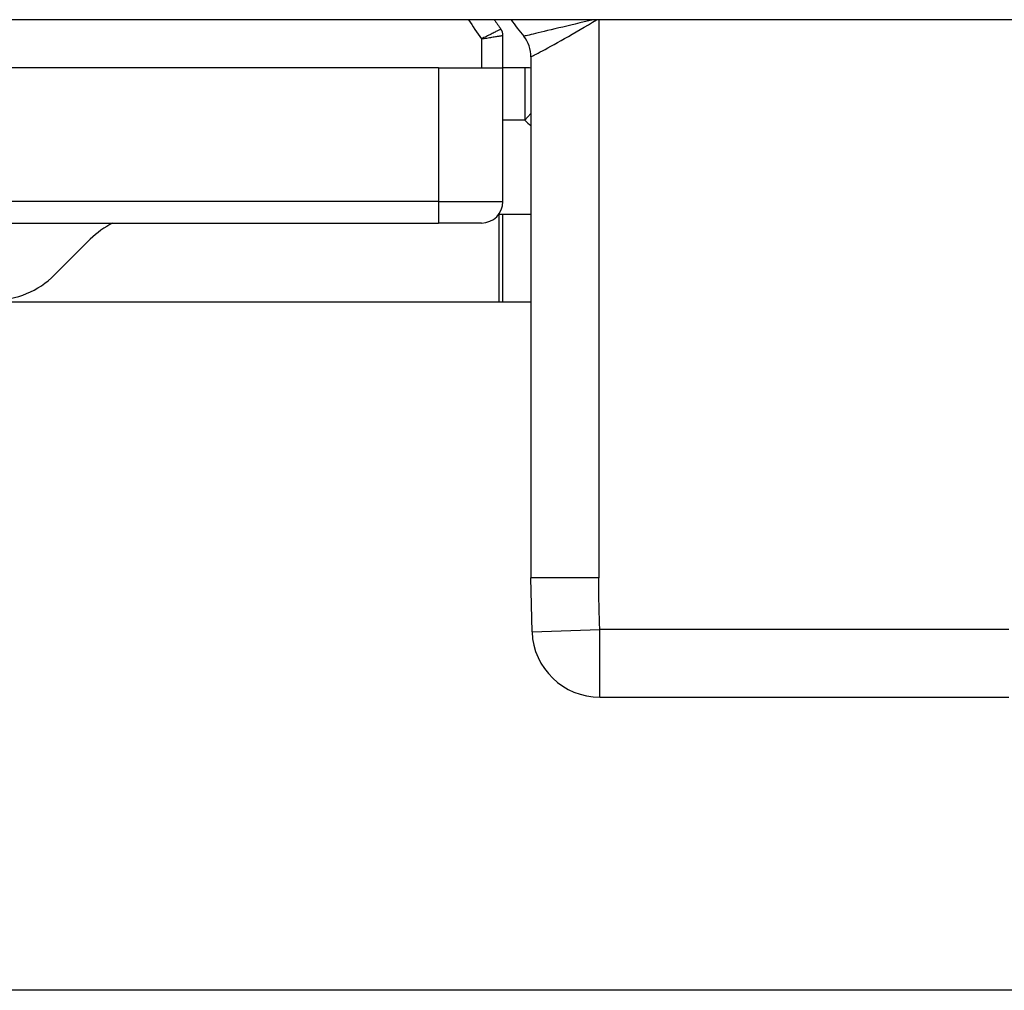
# Model space of a CAD drawing. Header units: inches. Extents: x 2.6 to 80.7, y 4.7 to 41.7.
# Tile 25 of 48: x 15.243 to 15.693, y 29.856 to 30.3. Entities that reach past the tile are written whole.
import ezdxf

# ---------------------------------------------------------------- set-up
doc = ezdxf.new("R2010")
doc.units = ezdxf.units.IN
doc.header["$MEASUREMENT"] = 0
doc.layers.add('Visible Edges(ANSI)', color=7, linetype='Continuous', lineweight=25)
doc.layers.add('Visible Tangent Edges(ANSI)', color=7, linetype='Continuous', lineweight=25)

msp = doc.modelspace()

# ---------------------------------------------------------------- linework, layer by layer
at = {"layer": 'Visible Edges(ANSI)'}
for p, q in [((18.51741200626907, 30.29950895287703), (2.685412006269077, 30.29950895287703)), ((15.46361673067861, 30.27750895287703), (15.46361673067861, 30.29231492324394)), ((15.47641200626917, 30.28248210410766), (15.47641200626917, 30.04422003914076)), ((15.43408917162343, 30.27750895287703), (15.09448287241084, 30.27750895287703)), ((15.43408917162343, 30.27750895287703), (15.46361673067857, 30.27750895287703)), ((15.46361673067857, 30.21635147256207), (15.46361673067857, 30.27750895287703)), ((15.47360805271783, 30.27750895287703), (15.46361673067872, 30.27750895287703)), ((15.46174686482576, 30.21057981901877), (15.47641200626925, 30.21057981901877)), ((15.46361673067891, 30.17050895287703), (15.46361673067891, 30.21057981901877)), ((15.09448287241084, 30.20650895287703), (15.43408917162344, 30.20650895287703)), ((15.45377421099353, 30.20650895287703), (15.43408917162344, 30.20650895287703)), ((15.25861252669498, 30.18274096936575), (15.27492014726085, 30.19904858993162)), ((5.726412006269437, 30.17050895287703), (15.47641200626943, 30.17050895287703)), ((15.47689272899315, 30.01946356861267), (15.47641200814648, 30.04422002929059)), ((15.50787118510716, 29.98961918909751), (15.69495282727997, 29.98961918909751)), ((18.11245137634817, 29.85554832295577), (3.090372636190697, 29.85554832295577))]:
    msp.add_line(p, q, dxfattribs=at)
for centre, radius, start, end in [((15.60141200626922, 30.39561918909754), 0.1712598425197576, 214.1385081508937, 215.8986099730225), ((15.60141200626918, 30.39561918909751), 0.1650000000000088, 215.6256050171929, 218.9424412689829), ((15.45869547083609, 30.29231492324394), 0.0049212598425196, 0, 35.89860997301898), ((15.46141200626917, 30.28248210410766), 0.0149999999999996, 0, 38.94244126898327), ((15.47360805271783, 30.25349320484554), 0.0240157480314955, 83.29515114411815, 90), ((15.45377421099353, 30.21635147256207), 0.0098425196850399, 270, 0), ((15.30275899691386, 30.17120974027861), 0.0393700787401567, 116.2853099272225, 135), ((15.23077367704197, 30.21057981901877), 0.0393700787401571, 269.9999999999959, 314.9999999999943), ((15.50787118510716, 30.02061918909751), 0.0309999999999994, 182.1363786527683, 270)]:
    msp.add_arc(centre, radius, start, end, dxfattribs=at)
at = {"layer": 'Visible Tangent Edges(ANSI)'}
for p, q in [((15.50741200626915, 30.29950895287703), (15.50741200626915, 30.04422003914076)), ((15.45377421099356, 30.29073283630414), (15.45377421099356, 30.27750895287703)), ((15.43408917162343, 30.27750895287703), (15.43408917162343, 30.21635147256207)), ((15.47360805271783, 30.27750895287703), (15.47360805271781, 30.25349320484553)), ((15.47360805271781, 30.25349320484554), (15.47641200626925, 30.2565590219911)), ((15.47360805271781, 30.25349320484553), (15.4636167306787, 30.25349320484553)), ((15.43408917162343, 30.21635147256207), (15.09448287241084, 30.21635147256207)), ((15.43408917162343, 30.21635147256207), (15.43408917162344, 30.20650895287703)), ((15.43408917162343, 30.21635147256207), (15.46361673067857, 30.21635147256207)), ((15.4616482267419, 30.21044596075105), (15.4616482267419, 30.17050895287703)), ((15.50741200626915, 30.04422003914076), (15.47641200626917, 30.04422003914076)), ((15.47689273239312, 30.01946356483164), (15.50787118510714, 30.02061918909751)), ((15.69495282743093, 30.02061918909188), (15.50787118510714, 30.02061918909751)), ((15.50787118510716, 29.98961918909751), (15.50787118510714, 30.02061918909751))]:
    msp.add_line(p, q, dxfattribs=at)
at = {"layer": 'Visible Tangent Edges(ANSI)', "flags": 128}
for points in [[(15.50488240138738, 30.29950925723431), (15.50279575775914, 30.29900556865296), (15.50072853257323, 30.29850707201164), (15.49868769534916, 30.29801548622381), (15.4966802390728, 30.29753253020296), (15.49471204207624, 30.29705961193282), (15.49278792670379, 30.29659788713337), (15.49091269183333, 30.2961484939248), (15.48909111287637, 30.29571258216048), (15.48733068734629, 30.29529188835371), (15.48564192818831, 30.2948888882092), (15.48403491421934, 30.29450594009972), (15.48251805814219, 30.2941449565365), (15.48109539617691, 30.29380685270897), (15.47976943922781, 30.29349212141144), (15.478543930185, 30.29320159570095), (15.47743049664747, 30.29293792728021), (15.47643475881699, 30.29270235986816), (15.4755606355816, 30.29249577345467), (15.47481210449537, 30.29231902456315), (15.47419322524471, 30.29217296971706), (15.47370837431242, 30.2920586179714), (15.47335976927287, 30.29197642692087), (15.47314925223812, 30.29192681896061), (15.47307867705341, 30.29191019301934)], [(15.47641200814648, 30.28248209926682), (15.47648106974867, 30.28251828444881), (15.47668690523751, 30.28262630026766), (15.47702753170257, 30.28280540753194), (15.47750095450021, 30.28305484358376), (15.47810458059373, 30.28337355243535), (15.47883364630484, 30.28375966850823), (15.47968366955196, 30.28421160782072), (15.48065028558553, 30.28472784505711), (15.48172910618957, 30.28530686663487), (15.48291230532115, 30.28594534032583), (15.4841891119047, 30.28663852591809), (15.48555617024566, 30.28738564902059), (15.48701031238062, 30.28818605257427), (15.48854515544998, 30.28903740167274), (15.4901508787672, 30.28993541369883), (15.49181650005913, 30.29087503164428), (15.49353163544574, 30.29185151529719), (15.49529006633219, 30.29286227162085), (15.49708641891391, 30.29390516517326), (15.4989152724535, 30.29497802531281), (15.50077084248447, 30.29607844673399), (15.50264590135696, 30.29720296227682), (15.50453309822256, 30.29834777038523), (15.50642507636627, 30.29950908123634)], [(15.46268196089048, 30.29520052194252), (15.46266162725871, 30.29519016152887), (15.4626011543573, 30.29515940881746), (15.4625013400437, 30.29510866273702), (15.46236300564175, 30.29503838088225), (15.4621869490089, 30.29494898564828), (15.46197395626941, 30.29484091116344), (15.46172486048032, 30.29471460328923), (15.46144069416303, 30.29457061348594), (15.46112378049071, 30.29441017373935), (15.46077609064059, 30.29423435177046), (15.46039956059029, 30.29404414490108), (15.45999607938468, 30.29384056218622), (15.45956642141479, 30.29362407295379), (15.45911218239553, 30.29339549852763), (15.45863647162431, 30.29315645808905), (15.45814242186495, 30.29290855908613), (15.45763314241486, 30.29265340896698), (15.45711036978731, 30.29239192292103), (15.45657426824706, 30.29212421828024), (15.4560271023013, 30.29185142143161), (15.45547118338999, 30.29157470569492), (15.45490885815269, 30.29129526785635), (15.45434241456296, 30.29101424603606), (15.45377421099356, 30.29073283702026)], [(15.45377421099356, 30.29073283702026), (15.45440037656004, 30.29083278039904), (15.45502480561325, 30.29093253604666), (15.45564494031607, 30.29103170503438), (15.45625819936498, 30.2911298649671), (15.45686202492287, 30.29122659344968), (15.45745383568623, 30.29132149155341), (15.45803112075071, 30.29141414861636), (15.45859371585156, 30.29150451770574), (15.45913966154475, 30.29159229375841), (15.45966548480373, 30.29167691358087), (15.46016773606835, 30.29175779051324), (15.46064295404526, 30.29183437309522), (15.4610893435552, 30.29190636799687), (15.46150603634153, 30.2919736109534), (15.46189087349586, 30.2920357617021), (15.46224175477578, 30.29209245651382), (15.46255642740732, 30.29214333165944), (15.46283231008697, 30.29218794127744), (15.46306822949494, 30.29222610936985), (15.46326328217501, 30.29225768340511), (15.46341656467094, 30.29228249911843), (15.46352716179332, 30.29230041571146), (15.46359419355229, 30.29231126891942), (15.46361673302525, 30.29231491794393)], [(15.50787118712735, 30.02061919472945), (15.50783518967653, 30.02160208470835), (15.50780055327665, 30.02258506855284), (15.50776728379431, 30.02356809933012), (15.50773539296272, 30.02455117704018), (15.50770490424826, 30.02553432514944), (15.50767582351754, 30.02651752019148), (15.50764817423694, 30.02750076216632), (15.50762196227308, 30.02848405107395), (15.50759720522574, 30.02946736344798), (15.50757392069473, 30.03045074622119), (15.50755212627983, 30.0314341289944), (15.50753183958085, 30.0324175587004), (15.50751307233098, 30.0334010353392), (15.50749584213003, 30.03438451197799), (15.50748016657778, 30.03536801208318), (15.50746606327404, 30.03635153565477), (15.50745354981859, 30.03733508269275), (15.50744264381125, 30.03831862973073), (15.5074333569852, 30.0393022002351), (15.50742572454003, 30.04028577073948), (15.50741975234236, 30.04126934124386), (15.50741545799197, 30.04225291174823), (15.50741287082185, 30.04323648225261), (15.50741200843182, 30.04422002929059)]]:
    msp.add_lwpolyline(points, dxfattribs=at)
at = {"layer": 'Visible Tangent Edges(ANSI)'}
for centre, radius, start, end in [((15.60141200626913, 30.39561918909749), 0.1811023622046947, 212.0524692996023, 215.3911372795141), ((15.60141200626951, 30.39323287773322), 0.1893700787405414, 227.5543990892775, 228.6937846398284)]:
    msp.add_arc(centre, radius, start, end, dxfattribs=at)

doc.saveas('drawing.dxf')
